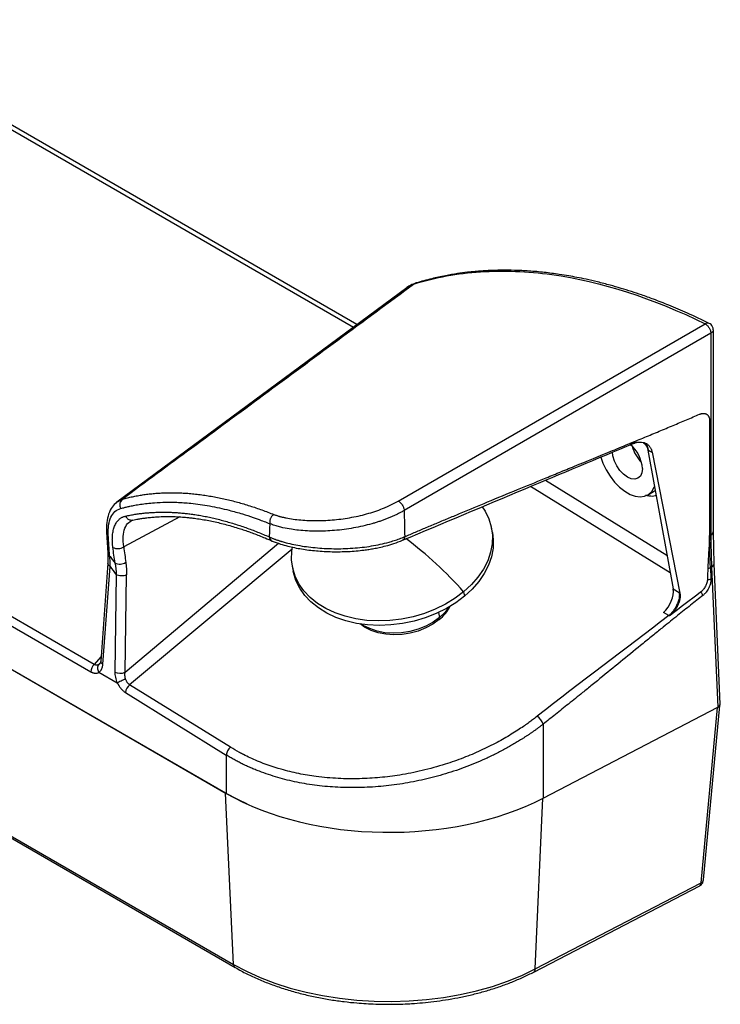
# Model space of a CAD drawing. Header units: millimetres. Extents: x 0 to 1118, y 0 to 850.
# Tile 24 of 24: x 969 to 1096, y 601 to 779. Entities that reach past the tile are written whole.
import ezdxf

# ---------------------------------------------------------------- set-up
doc = ezdxf.new("R2010")
doc.units = ezdxf.units.MM

msp = doc.modelspace()

# ---------------------------------------------------------------- linework, layer by layer
for p, q in [((1030, 724.32), (934.58, 779.4)), ((933.61, 779.1), (1029.35, 723.83)), ((847.19, 731.47), (1006.36, 639.59)), ((1006.26, 639.63), (847.27, 731.42)), ((1039.01, 730.95), (1040.4, 731.68)), ((1038.99, 730.96), (986.61, 692.23)), ((982.53, 662.9), (872.97, 726.15)), ((872.33, 724.81), (981.89, 661.56)), ((1037.46, 692.4), (1092.95, 724.42)), ((1093.96, 722.75), (1038.53, 690.7)), ((1093.96, 722.75), (1093.96, 686.27)), ((1094.4, 686.85), (1094.4, 723.33)), ((1093.73, 706.87), (1093.73, 686.16)), ((1082.77, 701.49), (1082.57, 701.6)), ((1082.57, 701.6), (1087.14, 676.52)), ((1083.34, 701.22), (1088.35, 675.79)), ((848.98, 699.9), (1007.98, 608.12)), ((1064.05, 696.16), (1086.02, 682.64)), ((1086.61, 679.41), (1061.38, 695.05)), ((1082.53, 693.5), (1083.61, 694.13)), ((986.57, 692.18), (986.62, 692.21)), ((986.62, 692.21), (987.66, 692.77)), ((997.96, 689.55), (987.85, 684.13)), ((988.99, 688.74), (989.43, 688.96)), ((1054.48, 686.74), (1054.32, 687.55)), ((1094.53, 681.07), (1094.4, 686.85)), ((984.76, 686.8), (985, 683.04)), ((1093.73, 686.16), (1093.96, 686.27)), ((988.1, 661.49), (1015.81, 684.78)), ((1018.29, 683.74), (988.92, 659.21)), ((985, 683.04), (984.99, 681.2)), ((984.99, 681.2), (983.69, 663.49)), ((984.08, 662.91), (985.38, 680.61)), ((1018.33, 680.5), (1018.49, 679.69)), ((1094.09, 680.5), (1093.86, 680.39)), ((1093.86, 680.39), (1093.95, 678.33)), ((1094.09, 680.5), (1095.21, 655.14)), ((1095.65, 655.73), (1094.53, 681.07)), ((986.48, 679.09), (986.22, 661.51)), ((988.1, 661.49), (988.35, 679.06)), ((1087.14, 676.52), (1088.22, 675.86)), ((1049.28, 676.02), (1049.44, 675.21)), ((1044.74, 672.27), (1044.92, 671.34)), ((1044.79, 671.24), (1044.84, 670.98)), ((1086.36, 671.71), (1085.42, 672.28)), ((983.74, 664.23), (982.53, 662.9)), ((983.56, 663.09), (983.41, 662.91)), ((983.38, 661.48), (986.68, 659.57)), ((1007.14, 647.92), (988.92, 659.21)), ((988.16, 657.81), (1006.37, 646.51)), ((1063.62, 638.72), (1095.21, 655.14)), ((1092.19, 623.43), (1095.15, 655.11)), ((1092.63, 623.93), (1095.57, 655.44)), ((1063.65, 652.1), (1063.62, 638.72)), ((1006.37, 646.51), (1006.36, 639.59)), ((943.76, 645.58), (1007.7, 608.67)), ((1007.7, 608.67), (1006.26, 639.63)), ((1062.21, 607.85), (1063.58, 638.7)), ((1061.94, 607.29), (1091.95, 622.89)), ((1062.21, 607.85), (1092.19, 623.43)), ((1092.63, 623.95), (1092.63, 623.93))]:
    msp.add_line(p, q)
at = {"flags": 128}
for points in [[(1040.71, 731.82), (1040.59, 731.79), (1040.4, 731.68)], [(1081.57, 698.29), (1081.48, 697.53), (1081.21, 696.93), (1080.78, 696.54), (1080.21, 696.36), (1079.56, 696.43), (1078.86, 696.72), (1078.16, 697.24), (1077.5, 697.93), (1076.94, 698.75), (1076.51, 699.64), (1076.24, 700.56), (1076.15, 701.24)], [(1074.06, 700.35), (1074.45, 699.25), (1075.03, 698.03), (1075.73, 696.88), (1076.55, 695.83), (1077.44, 694.91), (1078.38, 694.17), (1079.34, 693.62), (1080.28, 693.28), (1081.17, 693.16), (1081.98, 693.27), (1082.69, 693.61), (1083.27, 694.16), (1083.69, 694.9), (1083.76, 695.07)], [(1083.61, 694.13), (1083.77, 694.23), (1083.89, 694.32)], [(1052.63, 691.38), (1053.15, 690.59), (1053.83, 689.2), (1054.28, 687.75), (1054.48, 686.24), (1054.44, 684.71), (1054.15, 683.16), (1053.62, 681.63), (1052.86, 680.13), (1051.87, 678.68), (1050.67, 677.31), (1049.28, 676.02)], [(1054.48, 686.74), (1054.64, 685.43), (1054.59, 683.9), (1054.31, 682.35), (1053.78, 680.82), (1053.01, 679.32), (1052.03, 677.87), (1050.83, 676.5), (1049.44, 675.21)], [(1049.28, 676.02), (1047.72, 674.85), (1046, 673.79), (1044.15, 672.88), (1042.19, 672.12), (1040.15, 671.51), (1038.07, 671.08), (1035.96, 670.82), (1033.85, 670.74), (1031.78, 670.84), (1029.77, 671.12), (1027.84, 671.58), (1026.04, 672.2), (1024.37, 672.98), (1022.86, 673.91), (1021.54, 674.98), (1020.41, 676.17), (1019.5, 677.46), (1018.82, 678.85), (1018.38, 680.3), (1018.17, 681.81), (1018.22, 683.34), (1018.33, 684.09)], [(1049.44, 675.21), (1047.87, 674.04), (1046.15, 672.99), (1044.3, 672.07), (1042.35, 671.31), (1040.31, 670.71), (1038.22, 670.27), (1036.11, 670.02), (1034.01, 669.94), (1031.93, 670.04), (1029.92, 670.31), (1028, 670.77), (1026.19, 671.39), (1024.53, 672.17), (1023.02, 673.1), (1021.69, 674.17), (1020.57, 675.36), (1019.66, 676.65), (1018.98, 678.04), (1018.53, 679.49), (1018.49, 679.69)], [(1046.67, 673.28), (1045.9, 672.28), (1044.92, 671.34)], [(1044.84, 670.98), (1043.72, 670.17), (1042.45, 669.47), (1041.08, 668.92), (1039.63, 668.52), (1038.14, 668.29), (1036.65, 668.22), (1035.2, 668.33), (1033.81, 668.6), (1032.54, 669.04), (1031.39, 669.62), (1030.58, 670.2)], [(1044.92, 671.34), (1043.76, 670.5), (1042.47, 669.79), (1041.06, 669.23), (1039.58, 668.82), (1038.05, 668.58), (1036.53, 668.51), (1035.04, 668.62), (1033.62, 668.9), (1032.31, 669.35), (1031.14, 669.95), (1030.83, 670.15)], [(1010.19, 637.63), (1008.58, 638.39), (1006.26, 639.63)], [(1007.7, 608.67), (1010.03, 607.43), (1012.52, 606.3), (1015.15, 605.29), (1017.92, 604.41), (1020.81, 603.65), (1023.78, 603.03), (1026.84, 602.55), (1029.95, 602.22), (1033.09, 602.02), (1036.26, 601.97), (1039.42, 602.07), (1042.55, 602.32), (1045.65, 602.7), (1048.67, 603.23), (1051.62, 603.9), (1054.47, 604.7), (1057.19, 605.63), (1059.78, 606.68), (1062.21, 607.85)]]:
    msp.add_lwpolyline(points, dxfattribs=at)
for centre, radius, start, end in [((1093.6, 723.4), 1.22, 120.0118, 122.5737), ((1093.39, 723.88), 0.694, 67.5933, 124.5891), ((1075.65, 698.02), 5.93, 2.6095, 50.8621), ((1085.89, 703.92), 6.36, 194.6032, 225.3915), ((1093.71, 686.92), 0.688, 290.6773, 354.0704), ((985.47, 686.87), 0.714, 185.661, 234.7506), ((997.91, 630.57), 68.59, 41.5035, 53.3762), ((986.8, 685.69), 1.88, 241.0629, 303.9679), ((985.72, 683.11), 0.719, 185.9545, 234.7094), ((987.17, 682.88), 1.87, 241.0995, 304.4054), ((1093.4, 681.34), 1.06, 270.0985, 296.0779), ((1093.86, 681.13), 0.673, 289.9269, 354.8685), ((1093.48, 679.33), 1.11, 262.3376, 295.6114), ((1039.72, 677.32), 8.15, 308.9409, 331.1769), ((984, 661.38), 2.12, 134.1444, 175.1338), ((987.19, 663.52), 2.23, 244.3915, 294.0484), ((990.32, 657.55), 2.17, 129.981, 173.1312), ((1060.97, 651.21), 2.83, 18.3092, 55.219), ((1008.53, 646.25), 2.17, 129.981, 173.1312), ((1091.97, 624.06), 0.665, 289.02, 349.2085), ((1008.34, 608.64), 0.636, 177.387, 236.451), ((1061.61, 607.8), 0.605, 301.8646, 4.2938)]:
    msp.add_arc(centre, radius, start, end)
for centre, major_axis, ratio, start_param, end_param in [((1093.76, 672.92), (-0.01, 10.39), 0.047726, 0.783858, 1.033724), ((1084.9, 674.62), (1.58, 2.94), 0.55635, 4.137527, 5.674708), ((1094.32, 655.71), (1.33, 0), 0.577287, 5.446874, 6.309433), ((1035.79, 656.66), (41.67, 0), 0.57879, 3.928154, 5.443991)]:
    msp.add_ellipse(centre, major_axis=major_axis, ratio=ratio, start_param=start_param, end_param=end_param)
for points, knots in [([(1040.4, 731.68), (1044.17, 732.84), (1048.15, 733.56), (1056.45, 734.12), (1060.77, 733.95), (1074.1, 732.11), (1083.47, 729.1), (1092.95, 724.42)], [0, 0, 0, 0, 0.25, 0.25, 0.5, 0.5, 1, 1, 1, 1]), ([(1093.65, 724.52), (1092.34, 725.15), (1089.9, 726.32), (1086.55, 727.74), (1083.79, 728.82), (1081.55, 729.63), (1079.59, 730.28), (1077.69, 730.87), (1075.64, 731.46), (1073.53, 732), (1071.53, 732.47), (1069.81, 732.82), (1068.19, 733.12), (1066.23, 733.43), (1063.82, 733.75), (1061.13, 733.99), (1058.5, 734.12), (1056.05, 734.14), (1054.08, 734.08), (1052.54, 733.99), (1051.28, 733.89), (1049.82, 733.74), (1048.01, 733.5), (1045.86, 733.13), (1043.37, 732.59), (1041.63, 732.09), (1040.71, 731.82)], [0, 0, 0, 0, 0.069244, 0.128289, 0.177129, 0.21576, 0.248044, 0.281893, 0.317543, 0.358729, 0.396267, 0.426918, 0.453188, 0.485232, 0.535514, 0.587516, 0.637602, 0.685516, 0.730131, 0.753666, 0.776682, 0.805677, 0.842505, 0.887168, 0.939666, 1, 1, 1, 1]), ([(1040.4, 731.68), (1035.78, 728.27), (1026.69, 721.56), (1013.28, 711.66), (1000.33, 702.1), (991.83, 695.85), (987.66, 692.77)], [0, 0, 0, 0, 0.2628692, 0.5171589, 0.7628695, 1, 1, 1, 1]), ([(1040.55, 731.77), (1040.27, 731.67), (1039.73, 731.47), (1039.26, 731.15), (1039.04, 731)], [0, 0, 0, 0, 0.525132, 1, 1, 1, 1]), ([(1092.95, 724.42), (1092.96, 724.42), (1092.99, 724.4), (1093.06, 724.36), (1093.16, 724.28), (1093.3, 724.15), (1093.48, 723.95), (1093.63, 723.74), (1093.76, 723.48), (1093.85, 723.28), (1093.9, 723.1), (1093.94, 722.94), (1093.95, 722.82), (1093.96, 722.75)], [0, 0, 0, 0, 0.030574, 0.061429, 0.123816, 0.250099, 0.3543, 0.499982, 0.610361, 0.749885, 0.803928, 0.887316, 1, 1, 1, 1]), ([(1094.38, 723.33), (1094.39, 723.36), (1094.42, 723.56), (1094.29, 723.91), (1094.03, 724.3), (1093.77, 724.45), (1093.65, 724.51)], [0, 0, 0, 0, 0.062667, 0.403856, 0.726329, 1, 1, 1, 1]), ([(1094.39, 723.33), (1094.39, 723.32), (1094.41, 723.26), (1094.36, 723.15), (1094.26, 722.95), (1094.08, 722.83), (1093.96, 722.75)], [0, 0, 0, 0, 0.0362217, 0.2875048, 0.5318464, 1, 1, 1, 1]), ([(1091.92, 708.1), (1091.96, 708.11), (1092.03, 708.14), (1092.13, 708.18), (1092.23, 708.21), (1092.33, 708.23), (1092.42, 708.24), (1092.52, 708.25), (1092.64, 708.25), (1092.78, 708.24), (1092.93, 708.21), (1093.08, 708.16), (1093.21, 708.08), (1093.33, 707.98), (1093.44, 707.87), (1093.53, 707.74), (1093.6, 707.59), (1093.66, 707.43), (1093.7, 707.26), (1093.73, 707.07), (1093.73, 706.94), (1093.73, 706.87)], [0, 0, 0, 0, 0.03544, 0.070534, 0.105375, 0.140059, 0.174685, 0.209349, 0.244149, 0.306702, 0.369286, 0.433676, 0.497059, 0.560849, 0.625587, 0.689157, 0.752253, 0.813622, 0.875008, 0.936956, 1, 1, 1, 1]), ([(1079.32, 702.83), (1080.22, 703.2), (1081.98, 703.93), (1084.58, 705.01), (1087.1, 706.06), (1089.54, 707.09), (1091.14, 707.77), (1091.92, 708.1)], [0, 0, 0, 0, 0.2129418, 0.419412, 0.6194112, 0.8129402, 1, 1, 1, 1]), ([(1079.32, 702.83), (1079.35, 702.84), (1079.42, 702.86), (1079.51, 702.89), (1079.62, 702.92), (1079.72, 702.94), (1079.84, 702.96), (1079.96, 702.98), (1080.08, 703), (1080.29, 703.01), (1080.52, 703.03), (1080.94, 703.06), (1081.43, 703.06), (1081.9, 702.97), (1082.21, 702.84), (1082.4, 702.73), (1082.58, 702.6), (1082.74, 702.46), (1082.88, 702.3), (1083.01, 702.12), (1083.12, 701.92), (1083.21, 701.7), (1083.29, 701.47), (1083.32, 701.3), (1083.34, 701.22)], [0, 0, 0, 0, 0.0164142, 0.0340253, 0.0528673, 0.072968, 0.0943501, 0.1170327, 0.1410317, 0.1663605, 0.2371779, 0.2747501, 0.409204, 0.5289956, 0.5784664, 0.6267994, 0.6742077, 0.720917, 0.7671632, 0.8131897, 0.8592429, 0.9055691, 0.9524101, 1, 1, 1, 1]), ([(1079.94, 702.8), (1079.94, 702.8), (1080.2, 702.95), (1080.61, 703.03), (1080.89, 703.04), (1080.96, 703.05)], [0, 0, 0, 0, 0.018005, 0.726945, 1, 1, 1, 1]), ([(1081.72, 702.96), (1081.9, 702.84), (1082.32, 702.56), (1082.48, 701.95), (1082.57, 701.6)], [0, 0, 0, 0, 0.434993, 1, 1, 1, 1]), ([(1082.77, 701.49), (1082.68, 701.76), (1082.5, 702.34), (1082.12, 702.86), (1081.78, 702.95), (1081.72, 702.96)], [0, 0, 0, 0, 0.402665, 0.896345, 1, 1, 1, 1]), ([(1038.25, 685.33), (1045.62, 688.43), (1059.51, 694.28), (1073.44, 700.09), (1079.98, 702.82)], [0, 0, 0, 0, 0.530781, 1, 1, 1, 1]), ([(1038.62, 685.98), (1039.27, 686.26), (1040.57, 686.81), (1042.55, 687.64), (1044.59, 688.5), (1046.69, 689.38), (1049.69, 690.63), (1053.81, 692.34), (1058.83, 694.41), (1063.14, 696.17), (1066.56, 697.58), (1070.66, 699.26), (1074.41, 700.8), (1077.76, 702.18), (1078.81, 702.61), (1079.32, 702.83)], [0, 0, 0, 0, 0.047207, 0.095863, 0.145968, 0.197523, 0.250526, 0.367399, 0.50105, 0.620495, 0.685171, 0.753151, 0.922776, 0.961952, 1, 1, 1, 1]), ([(1079.92, 702.79), (1079.9, 702.79), (1079.82, 702.77), (1079.55, 702.8), (1079.32, 702.83)], [0, 0, 0, 0, 0.127834, 1, 1, 1, 1]), ([(1079.93, 702.8), (1079.93, 702.8), (1079.94, 702.8), (1079.92, 702.79), (1079.92, 702.79)], [0, 0, 0, 0, 0.4619788, 1, 1, 1, 1]), ([(1083.34, 701.22), (1083.31, 701.23), (1083.23, 701.26), (1083.12, 701.31), (1083, 701.37), (1082.89, 701.43), (1082.81, 701.47), (1082.77, 701.49)], [0, 0, 0, 0, 0.200033, 0.399843, 0.599635, 0.799619, 1, 1, 1, 1]), ([(986.57, 692.18), (986.29, 691.91), (985.67, 691.35), (985.08, 690.09), (984.73, 688.56), (984.75, 687.38), (984.76, 686.8)], [0, 0, 0, 0, 0.225509, 0.482856, 0.741181, 1, 1, 1, 1]), ([(987.66, 692.77), (987.55, 692.7), (987.45, 692.59), (987.28, 692.34), (987.21, 692.18), (987.14, 691.86), (987.13, 691.68), (987.18, 691.35), (987.23, 691.2), (987.29, 691.06)], [0, 0, 0, 0, 0.25, 0.25, 0.5, 0.5, 0.75, 0.75, 1, 1, 1, 1]), ([(987.29, 691.06), (987.43, 691.1), (987.76, 691.19), (988.32, 691.33), (989.03, 691.49), (989.89, 691.67), (990.92, 691.84), (992.11, 692), (994.27, 692.21), (996.9, 692.25), (1000.23, 692.02), (1003.38, 691.58), (1006.5, 690.89), (1009.14, 690.14), (1011.07, 689.51), (1012.55, 688.98), (1013.55, 688.6), (1014.07, 688.39), (1014.25, 688.32)], [0, 0, 0, 0, 0.0176084, 0.0412715, 0.07099, 0.1067641, 0.1485937, 0.1964786, 0.2504193, 0.4062623, 0.4998869, 0.6231198, 0.7493995, 0.831723, 0.8979464, 0.9480679, 0.9820858, 1, 1, 1, 1]), ([(987.66, 692.77), (987.81, 692.81), (988.1, 692.89), (988.54, 693), (988.98, 693.1), (989.43, 693.2), (989.88, 693.3), (990.34, 693.38), (990.8, 693.46), (991.27, 693.54), (991.74, 693.61), (992.22, 693.67), (992.7, 693.72), (993.19, 693.77), (993.68, 693.81), (994.18, 693.85), (994.68, 693.88), (995.19, 693.9), (995.7, 693.91), (996.22, 693.92), (996.74, 693.92), (997.27, 693.91), (997.8, 693.9), (998.34, 693.88), (998.88, 693.85), (999.43, 693.81), (999.98, 693.77), (1000.73, 693.69), (1001.67, 693.59), (1002.8, 693.42), (1003.94, 693.23), (1005.06, 693.02), (1006.19, 692.77), (1007.31, 692.5), (1008.42, 692.21), (1009.53, 691.89), (1010.64, 691.55), (1011.73, 691.19), (1012.82, 690.81), (1013.91, 690.41), (1014.63, 690.12), (1014.99, 689.98)], [0, 0, 0, 0, 0.01812, 0.036331, 0.05463, 0.07302, 0.091499, 0.110068, 0.128726, 0.147474, 0.166312, 0.185239, 0.204255, 0.223362, 0.242558, 0.261843, 0.281218, 0.300683, 0.320237, 0.33988, 0.359613, 0.379436, 0.399348, 0.419349, 0.43944, 0.45962, 0.47989, 0.500249, 0.541375, 0.582054, 0.622285, 0.662069, 0.701406, 0.740296, 0.778738, 0.816734, 0.854282, 0.891383, 0.928036, 0.964242, 1, 1, 1, 1]), ([(1014.99, 689.98), (1015.05, 689.96), (1015.18, 689.91), (1015.39, 689.84), (1015.6, 689.77), (1015.81, 689.71), (1016.03, 689.64), (1016.25, 689.58), (1016.48, 689.53), (1016.71, 689.47), (1016.95, 689.42), (1017.52, 689.3), (1018.46, 689.13), (1019.83, 688.98), (1021.28, 688.88), (1022.79, 688.86), (1024.34, 688.9), (1025.91, 689.02), (1027.49, 689.2), (1029.07, 689.46), (1030.62, 689.78), (1032.13, 690.18), (1033.59, 690.65), (1034.7, 691.07), (1035.5, 691.41), (1036.01, 691.64), (1036.51, 691.89), (1036.99, 692.14), (1037.31, 692.32), (1037.46, 692.4)], [0, 0, 0, 0, 0.012955, 0.025898, 0.038834, 0.051768, 0.064706, 0.077654, 0.090616, 0.1036, 0.116609, 0.12965, 0.194552, 0.259179, 0.322943, 0.386641, 0.449525, 0.512136, 0.574129, 0.635992, 0.697316, 0.758505, 0.819324, 0.880107, 0.904082, 0.928021, 0.951962, 0.975942, 1, 1, 1, 1]), ([(1037.46, 692.4), (1037.57, 692.35), (1037.7, 692.27), (1037.95, 692.02), (1038.07, 691.87), (1038.29, 691.53), (1038.38, 691.34), (1038.49, 691), (1038.52, 690.84), (1038.53, 690.7)], [0, 0, 0, 0, 0.25, 0.25, 0.5, 0.5, 0.75, 0.75, 1, 1, 1, 1]), ([(1084.06, 693.4), (1084, 693.38), (1083.63, 693.23), (1083, 693.24), (1082.4, 693.41), (1082.19, 693.46)], [0, 0, 0, 0, 0.116112, 0.687353, 1, 1, 1, 1]), ([(985.06, 686.28), (985.02, 686.93), (985.04, 687.52), (985.2, 688.6), (985.34, 689.08), (985.73, 689.9), (985.97, 690.24), (986.57, 690.77), (986.91, 690.96), (987.29, 691.06)], [0, 0, 0, 0, 0.25, 0.25, 0.5, 0.5, 0.75, 0.75, 1, 1, 1, 1]), ([(988.19, 689.7), (988.33, 689.73), (988.61, 689.79), (989.02, 689.87), (989.44, 689.95), (989.86, 690.02), (990.28, 690.08), (990.7, 690.14), (991.12, 690.19), (991.54, 690.24), (991.96, 690.28), (992.38, 690.31), (992.8, 690.34), (993.23, 690.36), (993.65, 690.38), (994.08, 690.4), (994.5, 690.4), (994.93, 690.41), (995.35, 690.41), (995.78, 690.4), (996.2, 690.39), (996.63, 690.37), (997.05, 690.35), (997.48, 690.32), (997.91, 690.29), (998.33, 690.25), (998.76, 690.21), (999.19, 690.16), (999.61, 690.11), (1000.04, 690.06), (1000.67, 689.97), (1001.5, 689.84), (1002.54, 689.65), (1003.59, 689.43), (1004.64, 689.19), (1005.69, 688.92), (1006.74, 688.63), (1007.8, 688.31), (1008.85, 687.97), (1009.91, 687.61), (1010.97, 687.23), (1012.03, 686.82), (1013.08, 686.39), (1013.79, 686.08), (1014.15, 685.93)], [0, 0, 0, 0, 0.018118, 0.036171, 0.054159, 0.072083, 0.089942, 0.107737, 0.125468, 0.143136, 0.16074, 0.178281, 0.195759, 0.213174, 0.230527, 0.247817, 0.265044, 0.282209, 0.299311, 0.316351, 0.333329, 0.350245, 0.367098, 0.38389, 0.40062, 0.417288, 0.433894, 0.450438, 0.466921, 0.483343, 0.499703, 0.53932, 0.578744, 0.617977, 0.65702, 0.695873, 0.734538, 0.773015, 0.811306, 0.849412, 0.887333, 0.925071, 0.962626, 1, 1, 1, 1]), ([(1038.53, 690.7), (1038.44, 690.65), (1038.27, 690.56), (1038.01, 690.42), (1037.75, 690.28), (1037.48, 690.14), (1037.21, 690), (1036.93, 689.87), (1036.65, 689.74), (1036.36, 689.61), (1036.07, 689.49), (1035.77, 689.36), (1035.48, 689.24), (1035.18, 689.13), (1034.87, 689.01), (1034.57, 688.9), (1034.26, 688.79), (1033.95, 688.69), (1033.63, 688.59), (1033.32, 688.49), (1033, 688.39), (1032.25, 688.18), (1031.05, 687.87), (1029.37, 687.53), (1027.67, 687.26), (1025.96, 687.08), (1024.27, 686.98), (1022.62, 686.95), (1021, 687), (1019.51, 687.11), (1018.03, 687.31), (1016.97, 687.51), (1016.06, 687.73), (1015.49, 687.89), (1014.94, 688.07), (1014.57, 688.2), (1014.35, 688.29), (1014.25, 688.33)], [0, 0, 0, 0, 0.0122228, 0.0244721, 0.0367446, 0.049037, 0.0613461, 0.0736685, 0.0860008, 0.0983398, 0.110682, 0.123024, 0.1353624, 0.1476938, 0.1600148, 0.1723219, 0.1846118, 0.1968811, 0.2091265, 0.2213447, 0.2335323, 0.2456862, 0.3070116, 0.3688247, 0.4308148, 0.4926713, 0.55424, 0.6173553, 0.678881, 0.7433922, 0.7997137, 0.8709802, 0.8909049, 0.9353298, 0.9603547, 0.9818722, 1, 1, 1, 1]), ([(1038.53, 690.7), (1038.54, 689.9), (1038.58, 688.33), (1038.61, 686.76), (1038.62, 685.98)], [0, 0, 0, 0, 0.506852, 1, 1, 1, 1]), ([(985.89, 684.05), (985.88, 684.12), (985.86, 684.28), (985.84, 684.5), (985.82, 684.72), (985.8, 684.94), (985.8, 685.16), (985.79, 685.37), (985.79, 685.58), (985.8, 685.78), (985.8, 685.99), (985.84, 686.44), (985.94, 687.12), (986.19, 687.92), (986.54, 688.6), (986.89, 689.01), (987.18, 689.25), (987.36, 689.37), (987.56, 689.48), (987.76, 689.57), (987.97, 689.65), (988.12, 689.69), (988.19, 689.7)], [0, 0, 0, 0, 0.024998, 0.049963, 0.074907, 0.099842, 0.12478, 0.149733, 0.174712, 0.199729, 0.224795, 0.249921, 0.374868, 0.500136, 0.624933, 0.750296, 0.791745, 0.833211, 0.87473, 0.916342, 0.958085, 1, 1, 1, 1]), ([(987.85, 684.13), (987.79, 684.79), (987.67, 686.09), (988.02, 687.57), (988.53, 688.49), (989.02, 688.7), (989.16, 688.76)], [0, 0, 0, 0, 0.29407, 0.588363, 0.882813, 1, 1, 1, 1]), ([(988.19, 689.7), (988.27, 689.56), (988.4, 689.35), (988.66, 689.14), (988.88, 689.02), (989.11, 688.96), (989.33, 688.93), (989.46, 688.98), (989.52, 689)], [0, 0, 0, 0, 0.2808043, 0.4315855, 0.5854492, 0.7393129, 0.8900941, 1, 1, 1, 1]), ([(989.52, 688.98), (989.83, 689.04), (990.35, 689.14), (991.03, 689.25), (991.5, 689.32), (991.88, 689.37), (992.26, 689.42), (992.68, 689.46), (993.13, 689.5), (994.34, 689.6), (995.75, 689.64), (997.39, 689.59), (998.45, 689.53), (999.44, 689.44), (1000.44, 689.33), (1001.85, 689.13), (1003.77, 688.79), (1006.11, 688.24), (1008, 687.69), (1009.42, 687.23), (1010.37, 686.91), (1011.33, 686.56), (1012.34, 686.17), (1013.46, 685.72), (1014.26, 685.38), (1014.69, 685.19)], [0, 0, 0, 0, 0.041854, 0.072113, 0.090792, 0.105432, 0.122259, 0.14126, 0.160928, 0.18023, 0.297772, 0.339762, 0.384523, 0.427407, 0.459781, 0.50461, 0.595495, 0.684311, 0.773143, 0.808047, 0.842954, 0.877956, 0.913983, 0.953467, 1, 1, 1, 1]), ([(1014.99, 689.98), (1014.97, 689.97), (1014.93, 689.95), (1014.87, 689.91), (1014.8, 689.85), (1014.73, 689.78), (1014.62, 689.67), (1014.49, 689.5), (1014.37, 689.29), (1014.28, 689.05), (1014.23, 688.83), (1014.22, 688.62), (1014.23, 688.46), (1014.24, 688.37), (1014.25, 688.33)], [0, 0, 0, 0, 0.035343, 0.076553, 0.123989, 0.173956, 0.249051, 0.374336, 0.49994, 0.60837, 0.750878, 0.850611, 0.933412, 1, 1, 1, 1]), ([(1014.25, 688.33), (1014.23, 687.92), (1014.19, 687.13), (1014.16, 686.33), (1014.15, 685.93)], [0, 0, 0, 0, 0.505936, 1, 1, 1, 1]), ([(1014.15, 685.93), (1014.22, 685.9), (1014.35, 685.84), (1014.56, 685.75), (1014.77, 685.67), (1014.98, 685.58), (1015.2, 685.5), (1015.41, 685.42), (1015.63, 685.35), (1015.85, 685.28), (1016.07, 685.21), (1016.28, 685.14), (1016.87, 684.96), (1017.85, 684.71), (1019.3, 684.41), (1020.83, 684.16), (1022.44, 683.98), (1024.09, 683.85), (1025.79, 683.79), (1027.51, 683.8), (1029.22, 683.89), (1030.94, 684.04), (1032.6, 684.28), (1034.24, 684.59), (1035.43, 684.88), (1036.25, 685.12), (1036.72, 685.27), (1037.19, 685.43), (1037.67, 685.6), (1038.15, 685.78), (1038.47, 685.92), (1038.62, 685.98)], [0, 0, 0, 0, 0.012564, 0.024968, 0.037205, 0.049269, 0.061152, 0.072848, 0.084351, 0.095654, 0.106752, 0.117638, 0.128308, 0.192839, 0.254053, 0.316427, 0.378051, 0.439494, 0.501275, 0.562276, 0.624676, 0.685509, 0.748869, 0.809394, 0.873987, 0.892914, 0.912733, 0.933401, 0.95487, 0.977088, 1, 1, 1, 1]), ([(1014.15, 685.93), (1014.19, 685.79), (1014.28, 685.5), (1014.51, 685.26), (1014.67, 685.22), (1014.7, 685.21)], [0, 0, 0, 0, 0.450665, 0.87077, 1, 1, 1, 1]), ([(1014.69, 685.19), (1015.17, 685), (1016.03, 684.67), (1017.79, 684.17), (1019.92, 683.73), (1022.63, 683.39), (1025.48, 683.23), (1028.39, 683.27), (1030.63, 683.46), (1032.16, 683.67), (1033.08, 683.83), (1034.11, 684.03), (1035.33, 684.32), (1036.78, 684.75), (1037.73, 685.12), (1038.25, 685.33)], [0, 0, 0, 0, 0.085098, 0.152396, 0.265667, 0.374886, 0.484011, 0.593146, 0.701789, 0.737093, 0.771766, 0.810705, 0.86163, 0.924722, 1, 1, 1, 1]), ([(1038.62, 685.98), (1038.6, 685.86), (1038.56, 685.61), (1038.41, 685.39), (1038.28, 685.36), (1038.25, 685.35)], [0, 0, 0, 0, 0.4121, 0.856744, 1, 1, 1, 1]), ([(1093.73, 686.16), (1093.7, 685.66), (1093.64, 684.67), (1093.55, 683.15), (1093.47, 681.69), (1093.42, 680.72), (1093.4, 680.28)], [0, 0, 0, 0, 0.253607, 0.504781, 0.773867, 1, 1, 1, 1]), ([(986.26, 681.24), (986.2, 681.7), (986.07, 682.63), (985.95, 683.57), (985.89, 684.05)], [0, 0, 0, 0, 0.49514, 1, 1, 1, 1]), ([(987.85, 684.13), (987.91, 683.66), (988.04, 682.72), (988.16, 681.79), (988.22, 681.33)], [0, 0, 0, 0, 0.504587, 1, 1, 1, 1]), ([(985.3, 682.52), (985.46, 682.31), (985.78, 681.88), (986.1, 681.45), (986.26, 681.24)], [0, 0, 0, 0, 0.5015684, 1, 1, 1, 1]), ([(985.38, 680.61), (985.28, 680.69), (985.08, 680.84), (984.96, 681.06), (985, 681.17), (985.01, 681.19)], [0, 0, 0, 0, 0.438843, 0.909812, 1, 1, 1, 1]), ([(988.22, 681.33), (988.24, 681.25), (988.26, 681.09), (988.28, 680.85), (988.31, 680.6), (988.32, 680.35), (988.34, 680.1), (988.35, 679.84), (988.36, 679.58), (988.36, 679.32), (988.36, 679.15), (988.35, 679.06)], [0, 0, 0, 0, 0.110885, 0.221735, 0.33259, 0.443489, 0.554471, 0.665574, 0.776838, 0.8883, 1, 1, 1, 1]), ([(988.35, 679.06), (988.24, 679.01), (988.1, 678.96), (987.78, 678.89), (987.6, 678.87), (987.23, 678.87), (987.05, 678.9), (986.73, 678.97), (986.59, 679.03), (986.48, 679.09)], [0, 0, 0, 0, 0.25, 0.25, 0.5, 0.5, 0.75, 0.75, 1, 1, 1, 1]), ([(1093.33, 678.24), (1093.32, 678.04), (1093.29, 677.84), (1093.17, 677.42), (1093.08, 677.21), (1092.87, 676.8), (1092.74, 676.61), (1092.44, 676.26), (1092.28, 676.1), (1092.11, 675.97)], [0, 0, 0, 0, 0.25, 0.25, 0.5, 0.5, 0.75, 0.75, 1, 1, 1, 1]), ([(1093.95, 678.33), (1093.96, 678.3), (1093.96, 678.22), (1093.96, 678.11), (1093.95, 678), (1093.94, 677.89), (1093.92, 677.77), (1093.9, 677.65), (1093.86, 677.44), (1093.76, 677.12), (1093.59, 676.71), (1093.38, 676.32), (1093.16, 676.02), (1092.98, 675.79), (1092.83, 675.64), (1092.67, 675.49), (1092.57, 675.4), (1092.51, 675.36)], [0, 0, 0, 0, 0.036337, 0.072378, 0.108206, 0.143904, 0.179559, 0.215257, 0.251081, 0.376564, 0.501058, 0.625217, 0.750451, 0.812673, 0.8747, 0.936992, 1, 1, 1, 1]), ([(1092.51, 675.36), (1092.15, 675.07), (1091.41, 674.49), (1090.29, 673.59), (1089.11, 672.66), (1087.9, 671.69), (1086.64, 670.68), (1085.22, 669.53), (1083.57, 668.2), (1081.14, 666.22), (1078.06, 663.71), (1074.98, 661.2), (1072.55, 659.23), (1070.5, 657.56), (1068.29, 655.78), (1065.92, 653.88), (1064.39, 652.68), (1063.65, 652.1)], [0, 0, 0, 0, 0.03747, 0.076458, 0.116964, 0.158988, 0.20253, 0.247591, 0.307113, 0.373541, 0.500832, 0.628019, 0.694221, 0.753657, 0.841788, 0.923902, 1, 1, 1, 1]), ([(1088.22, 675.86), (1088.23, 675.83), (1088.24, 675.76), (1088.25, 675.64), (1088.26, 675.51), (1088.26, 675.38), (1088.25, 675.25), (1088.24, 675.07), (1088.19, 674.8), (1088.08, 674.33), (1087.87, 673.75), (1087.55, 673.13), (1087.27, 672.71), (1087.02, 672.38), (1086.81, 672.13), (1086.59, 671.91), (1086.44, 671.78), (1086.38, 671.72), (1086.36, 671.71)], [0, 0, 0, 0, 0.027964, 0.058131, 0.090509, 0.125101, 0.153367, 0.187683, 0.250242, 0.341421, 0.500012, 0.624938, 0.749865, 0.791498, 0.874915, 0.942762, 0.984463, 1, 1, 1, 1]), ([(1088.35, 675.79), (1088.38, 675.63), (1088.39, 675.47), (1088.39, 675.12), (1088.38, 674.94), (1088.32, 674.57), (1088.28, 674.38), (1088.16, 673.99), (1088.09, 673.8), (1087.92, 673.42), (1087.82, 673.23), (1087.6, 672.86), (1087.48, 672.69), (1087.23, 672.35), (1087.09, 672.19), (1086.8, 671.9), (1086.65, 671.77), (1086.5, 671.65)], [0, 0, 0, 0, 0.125, 0.125, 0.25, 0.25, 0.375, 0.375, 0.5, 0.5, 0.625, 0.625, 0.75, 0.75, 0.875, 0.875, 1, 1, 1, 1]), ([(1088.22, 675.86), (1088.24, 675.85), (1088.29, 675.83), (1088.33, 675.8), (1088.35, 675.79)], [0, 0, 0, 0, 0.555894, 1, 1, 1, 1]), ([(1092.51, 675.36), (1092.49, 675.45), (1092.44, 675.56), (1092.33, 675.72), (1092.29, 675.78), (1092.2, 675.88), (1092.16, 675.93), (1092.11, 675.97)], [0, 0, 0, 0, 0.5, 0.5, 0.75, 0.75, 1, 1, 1, 1]), ([(1086.5, 671.65), (1086.47, 671.66), (1086.43, 671.68), (1086.38, 671.7), (1086.36, 671.71)], [0, 0, 0, 0, 0.46081, 1, 1, 1, 1]), ([(983.41, 662.91), (983.39, 662.9), (983.35, 662.87), (983.28, 662.84), (983.22, 662.81), (983.16, 662.79), (983.09, 662.77), (983.03, 662.76), (982.95, 662.76), (982.85, 662.77), (982.74, 662.79), (982.63, 662.84), (982.56, 662.88), (982.53, 662.9)], [0, 0, 0, 0, 0.080161, 0.158449, 0.234875, 0.309449, 0.382189, 0.453153, 0.522422, 0.64202, 0.761328, 0.880597, 1, 1, 1, 1]), ([(983.38, 661.48), (983.32, 661.59), (983.27, 661.72), (983.19, 661.98), (983.18, 662.12), (983.18, 662.38), (983.21, 662.51), (983.29, 662.73), (983.34, 662.83), (983.41, 662.91)], [0, 0, 0, 0, 0.25, 0.25, 0.5, 0.5, 0.75, 0.75, 1, 1, 1, 1]), ([(983.38, 661.48), (983.41, 661.49), (983.45, 661.52), (983.52, 661.58), (983.58, 661.64), (983.64, 661.7), (983.7, 661.77), (983.76, 661.85), (983.81, 661.94), (983.86, 662.04), (983.92, 662.17), (983.97, 662.32), (984.02, 662.5), (984.06, 662.69), (984.07, 662.84), (984.08, 662.91)], [0, 0, 0, 0, 0.057618, 0.116203, 0.175752, 0.236249, 0.297665, 0.359957, 0.423124, 0.487195, 0.579223, 0.676548, 0.779145, 0.886993, 1, 1, 1, 1]), ([(983.69, 663.5), (983.67, 663.39), (983.64, 663.16), (983.6, 663.1), (983.59, 663.07)], [0, 0, 0, 0, 0.499707, 1, 1, 1, 1]), ([(983.7, 663.49), (983.7, 663.47), (983.66, 663.36), (983.77, 663.14), (983.97, 662.99), (984.08, 662.91)], [0, 0, 0, 0, 0.093983, 0.552377, 1, 1, 1, 1]), ([(981.89, 661.56), (981.93, 661.54), (981.99, 661.51), (982.09, 661.46), (982.19, 661.42), (982.28, 661.39), (982.38, 661.36), (982.51, 661.32), (982.75, 661.29), (983, 661.31), (983.21, 661.38), (983.32, 661.44), (983.37, 661.47), (983.38, 661.48)], [0, 0, 0, 0, 0.060816, 0.121722, 0.182688, 0.243687, 0.278462, 0.367323, 0.493748, 0.74672, 0.872347, 0.961397, 1, 1, 1, 1]), ([(986.22, 661.51), (986.22, 661.21), (986.26, 660.89), (986.41, 660.23), (986.53, 659.89), (986.68, 659.57)], [0, 0, 0, 0, 0.5, 0.5, 1, 1, 1, 1]), ([(988.18, 660.27), (988.07, 660.21), (987.94, 660.15), (987.66, 660.01), (987.52, 659.94), (987.23, 659.81), (987.1, 659.75), (986.86, 659.65), (986.76, 659.61), (986.68, 659.57)], [0, 0, 0, 0, 0.25, 0.25, 0.5, 0.5, 0.75, 0.75, 1, 1, 1, 1]), ([(988.18, 660.27), (988.17, 660.3), (988.15, 660.38), (988.12, 660.49), (988.1, 660.61), (988.08, 660.74), (988.07, 660.88), (988.06, 661.06), (988.07, 661.27), (988.09, 661.41), (988.1, 661.49)], [0, 0, 0, 0, 0.087773, 0.180218, 0.277312, 0.379014, 0.48532, 0.630718, 0.80236, 1, 1, 1, 1]), ([(988.92, 659.21), (988.9, 659.23), (988.86, 659.26), (988.79, 659.31), (988.73, 659.36), (988.67, 659.42), (988.61, 659.48), (988.55, 659.55), (988.48, 659.64), (988.4, 659.76), (988.32, 659.92), (988.25, 660.09), (988.21, 660.21), (988.18, 660.27)], [0, 0, 0, 0, 0.066971, 0.134452, 0.202443, 0.270941, 0.339948, 0.40948, 0.479578, 0.600116, 0.726998, 0.86033, 1, 1, 1, 1]), ([(986.68, 659.57), (986.7, 659.54), (986.73, 659.46), (986.79, 659.35), (986.85, 659.24), (986.91, 659.13), (986.97, 659.04), (987.05, 658.92), (987.17, 658.75), (987.34, 658.53), (987.54, 658.31), (987.74, 658.12), (987.93, 657.97), (988.07, 657.87), (988.14, 657.82), (988.16, 657.81)], [0, 0, 0, 0, 0.050405, 0.100888, 0.151435, 0.202033, 0.252669, 0.289392, 0.378652, 0.505988, 0.631003, 0.756237, 0.877832, 0.963256, 1, 1, 1, 1]), ([(1095.59, 655.71), (1095.56, 655.62), (1095.53, 655.48), (1095.36, 655.3), (1095.23, 655.22), (1095.15, 655.17)], [0, 0, 0, 0, 0.433912, 0.698108, 1, 1, 1, 1]), ([(1062.58, 653.53), (1062.47, 653.44), (1062.25, 653.27), (1061.91, 653.01), (1061.56, 652.75), (1061.22, 652.49), (1060.72, 652.13), (1060.02, 651.64), (1059.02, 650.98), (1057.46, 649.99), (1055.24, 648.72), (1052.36, 647.29), (1049.22, 645.96), (1045.7, 644.73), (1041.85, 643.66), (1037.9, 642.88), (1034.12, 642.41), (1030.4, 642.18), (1026.54, 642.23), (1022.86, 642.56), (1019.42, 643.13), (1015.83, 644.01), (1012.92, 645.02), (1010.71, 645.99), (1009.64, 646.51), (1008.45, 647.13), (1007.68, 647.59), (1007.14, 647.92)], [0, 0, 0, 0, 0.007551, 0.015096, 0.022635, 0.030169, 0.037697, 0.054768, 0.075065, 0.099649, 0.149467, 0.205141, 0.260415, 0.317606, 0.387538, 0.453838, 0.512485, 0.572111, 0.635601, 0.702742, 0.757447, 0.814025, 0.896245, 0.923389, 0.948008, 0.96329, 1, 1, 1, 1]), ([(1063.65, 652.1), (1063.52, 651.99), (1063.25, 651.79), (1062.85, 651.48), (1062.44, 651.18), (1062.03, 650.89), (1061.62, 650.6), (1061.22, 650.32), (1060.81, 650.05), (1060.4, 649.78), (1059.99, 649.51), (1059.58, 649.25), (1059.17, 649), (1058.76, 648.75), (1058.36, 648.51), (1057.95, 648.27), (1057.54, 648.04), (1056.68, 647.55), (1055.35, 646.85), (1053.53, 645.97), (1051.71, 645.16), (1049.23, 644.17), (1046.07, 643.09), (1042.16, 642.05), (1038.24, 641.29), (1034.3, 640.8), (1030.39, 640.58), (1026.54, 640.64), (1022.78, 640.96), (1019.75, 641.46), (1017.4, 641.99), (1015.67, 642.45), (1013.99, 642.97), (1012.63, 643.46), (1011.57, 643.88), (1010.79, 644.21), (1010.02, 644.55), (1009.26, 644.92), (1008.52, 645.29), (1007.79, 645.68), (1007.07, 646.09), (1006.61, 646.37), (1006.37, 646.51)], [0, 0, 0, 0, 0.0087413, 0.0174086, 0.0260018, 0.0345209, 0.0429661, 0.0513371, 0.0596342, 0.0678573, 0.0760064, 0.0840816, 0.0920828, 0.1000101, 0.1078635, 0.115643, 0.1233486, 0.1309804, 0.1644021, 0.1970483, 0.228921, 0.2600221, 0.3244982, 0.3868494, 0.4499278, 0.5115676, 0.5735196, 0.634566, 0.6957191, 0.7564677, 0.786854, 0.8172381, 0.8476254, 0.8780215, 0.8931683, 0.9083425, 0.9235447, 0.9387756, 0.954036, 0.9693264, 0.9846475, 1, 1, 1, 1]), ([(1091.91, 622.88), (1092.03, 622.96), (1092.3, 623.12), (1092.55, 623.52), (1092.6, 623.82), (1092.63, 623.95)], [0, 0, 0, 0, 0.324192, 0.698023, 1, 1, 1, 1]), ([(1091.91, 622.87), (1091.99, 622.93), (1092.14, 623.04), (1092.17, 623.3), (1092.19, 623.43)], [0, 0, 0, 0, 0.499182, 1, 1, 1, 1]), ([(1007.99, 608.12), (1008.35, 607.92), (1009.35, 607.33), (1011.12, 606.47), (1013.28, 605.52), (1015.55, 604.68), (1017.89, 603.93), (1020.3, 603.27), (1022.75, 602.72), (1025.21, 602.28), (1027.62, 601.94), (1029.76, 601.72), (1031.67, 601.58), (1033.58, 601.49), (1034.93, 601.47), (1035.71, 601.46)], [0, 0, 0, 0, 0.049107, 0.136916, 0.224525, 0.311876, 0.398873, 0.485355, 0.571016, 0.65521, 0.736302, 0.813044, 0.867628, 0.924237, 1, 1, 1, 1]), ([(1035.71, 601.46), (1036.7, 601.48), (1038.1, 601.49), (1040.14, 601.6), (1041.88, 601.74), (1043.93, 601.96), (1046.05, 602.26), (1048.24, 602.64), (1050.45, 603.12), (1052.66, 603.68), (1054.84, 604.34), (1056.97, 605.08), (1059.04, 605.91), (1060.7, 606.65), (1061.62, 607.14), (1061.92, 607.3)], [0, 0, 0, 0, 0.10398, 0.145805, 0.215184, 0.287021, 0.363885, 0.44388, 0.52624, 0.610359, 0.695809, 0.782282, 0.869549, 0.957446, 1, 1, 1, 1])]:
    msp.add_open_spline(points, degree=3, knots=knots)
for points in [[(985.3, 682.52), (985.22, 683.77), (985.13, 685.03), (985.06, 686.28)], [(1093.86, 680.39), (1093.78, 682.33), (1093.73, 684.26), (1093.73, 686.16)], [(1093.96, 686.27), (1093.96, 684.37), (1094, 682.45), (1094.09, 680.5)], [(985.38, 680.61), (985.4, 681.28), (985.37, 681.92), (985.3, 682.52)], [(985.38, 680.61), (985.75, 680.11), (986.12, 679.6), (986.48, 679.09)], [(986.26, 681.24), (986.38, 680.55), (986.46, 679.83), (986.48, 679.09)], [(1092.11, 675.97), (1090.24, 674.53), (1088.37, 673.09), (1086.5, 671.65)], [(1086.36, 671.71), (1078.45, 665.63), (1070.39, 659.67), (1062.58, 653.53)]]:
    msp.add_open_spline(points, degree=3)

doc.saveas('drawing.dxf')
